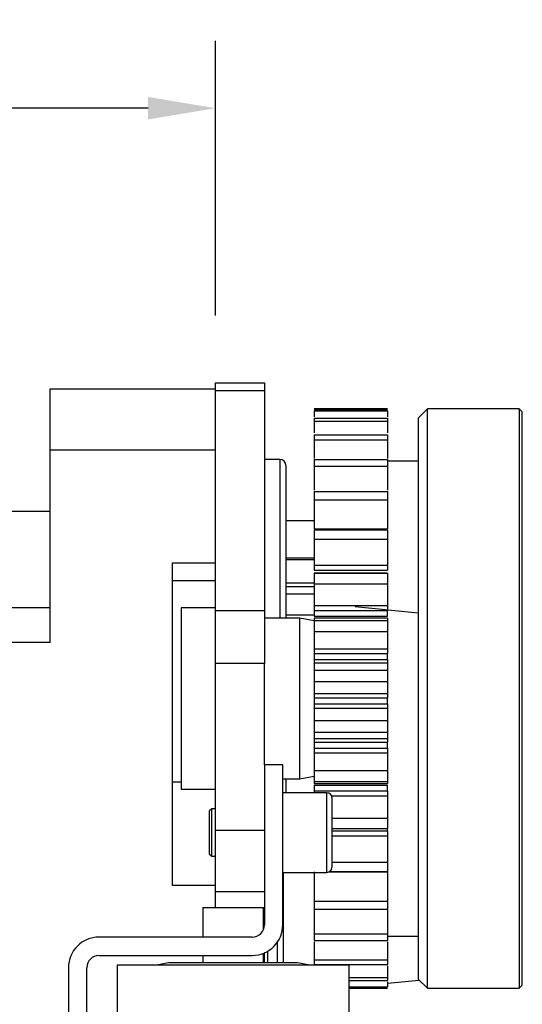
# Model space of a CAD drawing. Header units: millimetres. Extents: x 10704 to 12971, y -780 to 823.
# Tile 60 of 63: x 12194 to 12276, y 492 to 653. Entities that reach past the tile are written whole.
import ezdxf

# ---------------------------------------------------------------- set-up
doc = ezdxf.new("R2010")
doc.units = ezdxf.units.MM
doc.dimstyles.get("Standard").update_dxf_attribs({"dimtxt": 22, "dimasz": 11, "dimexe": 11, "dimexo": 11, "dimgap": 11, "dimtad": 0, "dimtih": 1, "dimtoh": 1, "dimdsep": 46, "dimtxsty": 'Standard', "dimcen": 0.09, "dimadec": 0, "dimazin": 0, "dimtfac": 1, "dimtofl": 0, "dimtmove": 0, "dimatfit": 3, "dimfxl": 1, "dimtolj": 1, "dimtzin": 0, "dimarcsym": 0})

# ---------------------------------------------------------------- blocks, each defined once
blk = doc.blocks.new('*D28')
at = {"color": 0, "lineweight": -2, "transparency": 16777216}
for p, q in [((12018.18, 614.22), (12018.18, 649.47)), ((12226.15, 604.68), (12226.15, 649.47)), ((12029.18, 638.47), (12087.33, 638.47)), ((12215.15, 638.47), (12157, 638.47))]:
    blk.add_line(p, q, dxfattribs=at)
at = {"color": 0, "lineweight": 18, "transparency": 16777216}
for points in [[(12029.18, 640.3), (12029.18, 636.64), (12018.18, 638.47)], [(12215.15, 640.3), (12215.15, 636.64), (12226.15, 638.47)]]:
    blk.add_solid(points, dxfattribs=at)
at = {"layer": 'Defpoints', "color": 0, "lineweight": 18, "transparency": 16777216}
for p in [(12018.18, 638.47), (12018.18, 603.22), (12226.15, 593.68)]:
    blk.add_point(p, dxfattribs=at)
at = {"color": 0, "lineweight": 18, "transparency": 16777216, "insert": (12122.16, 638.47), "char_height": 22, "attachment_point": 5}
blk.add_mtext('\\A1;210', dxfattribs=at)

msp = doc.modelspace()

# ---------------------------------------------------------------- linework, layer by layer
for p, q in [((12199.149, 582.675), (12199.149, 592.675)), ((12199.149, 592.675), (12226.149, 592.675)), ((12226.149, 592.358), (12226.149, 593.675)), ((12226.149, 593.675), (12234.149, 593.675)), ((12234.149, 593.675), (12234.149, 592.358)), ((12226.149, 556.554), (12226.149, 592.358)), ((12234.149, 592.358), (12226.149, 592.358)), ((12234.149, 592.358), (12234.149, 556.554)), ((12260.749, 589.42), (12259.249, 587.92)), ((12275.749, 589.42), (12260.749, 589.42)), ((12260.749, 587.702), (12260.749, 589.42)), ((12276.249, 588.92), (12275.749, 589.42)), ((12275.749, 589.42), (12275.749, 587.702)), ((12254.249, 589.413), (12242.249, 589.413)), ((12242.249, 589.404), (12254.249, 589.404)), ((12242.249, 589.332), (12254.249, 589.332)), ((12242.249, 589.276), (12254.249, 589.276)), ((12242.249, 589.097), (12254.249, 589.097)), ((12242.249, 587.936), (12254.249, 587.936)), ((12259.249, 587.92), (12259.249, 586.256)), ((12276.249, 587.22), (12276.249, 588.92)), ((12242.249, 587.436), (12254.249, 587.436)), ((12259.249, 586.256), (12259.249, 496.42)), ((12260.749, 494.92), (12260.749, 587.702)), ((12275.749, 587.702), (12275.749, 494.92)), ((12276.249, 495.42), (12276.249, 587.22)), ((12242.249, 585.206), (12254.249, 585.206)), ((12242.249, 584.4), (12254.249, 584.4)), ((12226.149, 582.675), (12199.149, 582.675)), ((12199.149, 551.3), (12199.149, 582.675)), ((12236.649, 581.175), (12234.149, 581.175)), ((12236.649, 581.175), (12236.649, 555.268)), ((12237.649, 580.175), (12237.649, 555.269)), ((12242.249, 581.167), (12254.249, 581.167)), ((12242.249, 580.081), (12254.249, 580.081)), ((12259.249, 580.92), (12254.249, 580.92)), ((12242.249, 575.944), (12254.249, 575.944)), ((12242.249, 574.609), (12254.249, 574.609)), ((12199.149, 572.677), (12192.149, 572.677)), ((12242.249, 571.175), (12237.65, 571.175)), ((12242.249, 569.875), (12254.249, 569.875)), ((12242.249, 569.695), (12254.249, 569.695)), ((12242.249, 568.152), (12254.249, 568.152)), ((12219.149, 511.675), (12219.149, 564.322)), ((12219.149, 564.322), (12226.149, 564.322)), ((12242.249, 565.062), (12237.649, 565.062)), ((12242.249, 564.794), (12237.649, 564.794)), ((12242.249, 563.949), (12254.249, 563.949)), ((12242.249, 563.098), (12254.249, 563.098)), ((12254.249, 562.616), (12242.249, 562.616)), ((12242.249, 562.609), (12254.249, 562.609)), ((12219.149, 561.447), (12226.149, 561.447)), ((12219.149, 561.425), (12226.149, 561.425)), ((12242.249, 560.972), (12237.649, 560.972)), ((12242.249, 560.906), (12254.249, 560.906)), ((12242.249, 560.396), (12237.649, 560.396)), ((12242.249, 559.213), (12237.649, 559.213)), ((12242.249, 557.36), (12254.249, 557.36)), ((12199.149, 556.968), (12192.149, 556.968)), ((12226.149, 556.97), (12220.549, 556.97)), ((12220.549, 556.97), (12220.549, 527.37)), ((12226.149, 547.872), (12226.149, 556.554)), ((12226.149, 556.554), (12234.149, 556.554)), ((12234.149, 556.554), (12234.149, 547.872)), ((12242.249, 555.803), (12237.649, 555.803)), ((12242.249, 556.527), (12242.249, 555.616)), ((12242.249, 556.527), (12254.249, 556.527)), ((12259.249, 556.125), (12248.951, 557.155)), ((12254.249, 555.616), (12254.249, 556.527)), ((12239.949, 555.27), (12234.149, 555.27)), ((12242.249, 554.839), (12239.949, 555.27)), ((12239.949, 529.07), (12239.949, 555.27)), ((12242.249, 555.616), (12254.249, 555.616)), ((12254.249, 555.276), (12242.249, 555.276)), ((12242.249, 554.902), (12254.249, 554.902)), ((12242.249, 553.091), (12254.249, 553.091)), ((12199.149, 551.3), (12192.149, 551.3)), ((12242.249, 550.311), (12254.249, 550.311)), ((12242.249, 549.52), (12242.249, 548.567)), ((12242.249, 549.52), (12254.249, 549.52)), ((12254.249, 548.567), (12254.249, 549.52)), ((12226.149, 520.675), (12226.149, 547.872)), ((12234.149, 547.872), (12226.149, 547.872)), ((12234.149, 531.375), (12234.149, 547.872)), ((12242.249, 548.567), (12254.249, 548.567)), ((12254.249, 547.935), (12242.249, 547.935)), ((12242.249, 546.809), (12254.249, 546.809)), ((12242.249, 544.943), (12254.249, 544.943)), ((12242.249, 543.014), (12254.249, 543.014)), ((12242.249, 542.29), (12242.249, 541.323)), ((12242.249, 542.29), (12254.249, 542.29)), ((12242.249, 541.323), (12254.249, 541.323)), ((12254.249, 541.323), (12254.249, 542.29)), ((12242.249, 540.592), (12254.249, 540.592)), ((12242.249, 538.574), (12254.249, 538.574)), ((12242.249, 536.711), (12254.249, 536.711)), ((12242.249, 535.671), (12254.249, 535.671)), ((12242.249, 535.056), (12242.249, 534.105)), ((12242.249, 535.056), (12254.249, 535.056)), ((12254.249, 534.105), (12254.249, 535.056)), ((12242.249, 534.105), (12254.249, 534.105)), ((12242.249, 533.31), (12254.249, 533.31)), ((12237.149, 531.375), (12234.149, 531.375)), ((12234.149, 531.375), (12234.149, 505.275)), ((12237.149, 505.275), (12237.149, 531.375)), ((12242.249, 530.449), (12254.249, 530.449)), ((12220.55, 528.517), (12219.149, 528.517)), ((12237.149, 529.07), (12239.949, 529.07)), ((12237.649, 529.068), (12237.649, 526.825)), ((12239.949, 529.07), (12242.249, 529.501)), ((12242.249, 528.646), (12254.249, 528.646)), ((12220.549, 527.37), (12226.149, 527.37)), ((12244.349, 526.825), (12237.149, 526.825)), ((12242.249, 528.33), (12254.249, 528.33)), ((12242.249, 528.038), (12242.249, 527.132)), ((12242.249, 528.038), (12254.249, 528.038)), ((12242.249, 527.132), (12254.249, 527.132)), ((12244.349, 513.825), (12244.349, 526.825)), ((12254.249, 527.132), (12254.249, 528.038)), ((12245.102, 526.297), (12254.249, 526.297)), ((12245.149, 526.025), (12245.149, 514.625)), ((12225.537, 524.205), (12225.149, 523.817)), ((12225.149, 523.817), (12225.149, 520.325)), ((12226.149, 524.205), (12225.537, 524.205)), ((12225.537, 520.325), (12225.537, 524.205)), ((12245.15, 522.68), (12254.249, 522.68)), ((12226.149, 510.675), (12226.149, 520.675)), ((12234.149, 520.675), (12226.149, 520.675)), ((12245.15, 520.991), (12254.249, 520.991)), ((12245.15, 520.99), (12254.249, 520.99)), ((12245.15, 520.617), (12254.249, 520.617)), ((12254.249, 520.617), (12254.249, 520.99)), ((12225.149, 520.325), (12225.149, 516.833)), ((12225.537, 516.445), (12225.537, 520.325)), ((12245.15, 519.766), (12254.249, 519.766)), ((12225.149, 516.833), (12225.537, 516.445)), ((12225.537, 516.445), (12226.149, 516.445)), ((12244.822, 513.979), (12254.249, 513.979)), ((12245.15, 515.503), (12254.249, 515.503)), ((12237.149, 513.825), (12244.349, 513.825)), ((12237.249, 499.075), (12237.249, 513.824)), ((12244.72, 513.916), (12254.249, 513.916)), ((12226.149, 511.675), (12219.149, 511.675)), ((12226.149, 508.075), (12226.149, 510.675)), ((12234.149, 510.675), (12226.149, 510.675)), ((12242.249, 509.136), (12254.249, 509.136)), ((12224.099, 508.075), (12224.099, 503.275)), ((12224.099, 508.075), (12233.999, 508.075)), ((12233.999, 504.515), (12233.999, 508.075)), ((12242.249, 507.824), (12254.249, 507.824)), ((12232.149, 503.275), (12207.149, 503.275)), ((12242.249, 503.773), (12254.249, 503.773)), ((12242.249, 502.713), (12254.249, 502.713)), ((12254.249, 503.42), (12259.249, 503.42)), ((12236.249, 502.413), (12236.249, 499.074)), ((12207.149, 500.275), (12232.149, 500.275)), ((12224.099, 500.275), (12224.099, 499.075)), ((12233.999, 499.075), (12233.999, 500.63)), ((12234.149, 500.675), (12234.109, 500.675)), ((12234.149, 500.686), (12234.149, 500.693)), ((12234.149, 499.075), (12234.149, 500.675)), ((12234.649, 500.945), (12234.649, 499.076)), ((12242.249, 499.577), (12254.249, 499.577)), ((12202.149, 498.275), (12202.149, 473.475)), ((12205.149, 473.475), (12205.149, 498.275)), ((12210.099, 498.675), (12210.099, 473.075)), ((12247.999, 498.675), (12210.099, 498.675)), ((12218.549, 499.075), (12216.549, 498.675)), ((12229.049, 499.075), (12218.549, 499.075)), ((12239.549, 499.075), (12229.049, 499.075)), ((12241.549, 498.675), (12239.549, 499.075)), ((12242.249, 498.801), (12254.249, 498.801)), ((12247.999, 473.075), (12247.999, 498.675)), ((12248, 496.675), (12254.249, 496.675)), ((12259.249, 496.42), (12260.749, 494.92)), ((12248, 496.206), (12254.249, 496.206)), ((12248, 495.155), (12254.249, 495.155)), ((12248, 495.008), (12254.249, 495.008)), ((12248, 494.936), (12254.249, 494.936)), ((12248, 494.927), (12254.249, 494.927)), ((12254.25, 495.725), (12259.427, 496.243)), ((12260.749, 494.92), (12275.749, 494.92)), ((12275.749, 494.92), (12276.249, 495.42))]:
    msp.add_line(p, q)
for centre, radius, start, end in [((12236.649, 580.175), 1, 0, 90), ((12244.349, 526.025), 0.8, 0, 90), ((12244.349, 514.625), 0.8, 270, 0), ((12232.149, 505.275), 5, 270, 360), ((12232.149, 505.275), 2, 270, 0), ((12207.149, 498.275), 5, 90, 180), ((12207.149, 498.275), 2, 90, 180)]:
    msp.add_arc(centre, radius, start, end)
for points in [[(12242.249, 589.097), (12242.249, 588.784), (12242.249, 588.469), (12242.249, 588.151)], [(12242.249, 587.936), (12242.249, 587.781), (12242.249, 587.615), (12242.249, 587.436)], [(12254.249, 589.097), (12254.249, 588.784), (12254.249, 588.469), (12254.249, 588.151)], [(12254.249, 587.936), (12254.249, 587.781), (12254.249, 587.615), (12254.249, 587.436)], [(12242.249, 587.436), (12242.249, 586.81), (12242.249, 586.179), (12242.249, 585.544)], [(12254.249, 587.436), (12254.249, 586.81), (12254.249, 586.179), (12254.249, 585.544)], [(12242.249, 585.206), (12242.249, 584.948), (12242.249, 584.68), (12242.249, 584.4)], [(12254.249, 585.206), (12254.249, 584.948), (12254.249, 584.68), (12254.249, 584.4)], [(12242.249, 581.167), (12242.249, 580.815), (12242.249, 580.453), (12242.249, 580.081)], [(12254.249, 581.167), (12254.249, 580.815), (12254.249, 580.453), (12254.249, 580.081)], [(12242.249, 575.944), (12242.249, 575.508), (12242.249, 575.063), (12242.249, 574.609)], [(12254.249, 575.944), (12254.249, 575.508), (12254.249, 575.063), (12254.249, 574.609)], [(12242.249, 569.695), (12242.249, 569.188), (12242.249, 568.674), (12242.249, 568.152)], [(12254.249, 569.695), (12254.249, 569.188), (12254.249, 568.674), (12254.249, 568.152)], [(12242.249, 562.609), (12242.249, 562.047), (12242.249, 561.479), (12242.249, 560.906)], [(12254.249, 562.609), (12254.249, 562.047), (12254.249, 561.479), (12254.249, 560.906)], [(12242.249, 554.902), (12242.249, 554.302), (12242.249, 553.697), (12242.249, 553.091)], [(12254.249, 554.902), (12254.249, 554.302), (12254.249, 553.697), (12254.249, 553.091)], [(12242.249, 546.809), (12242.249, 546.188), (12242.249, 545.566), (12242.249, 544.943)], [(12254.249, 546.809), (12254.249, 546.188), (12254.249, 545.566), (12254.249, 544.943)], [(12242.249, 538.574), (12242.249, 537.952), (12242.249, 537.331), (12242.249, 536.711)], [(12254.249, 538.574), (12254.249, 537.952), (12254.249, 537.331), (12254.249, 536.711)], [(12242.249, 530.449), (12242.249, 529.845), (12242.249, 529.243), (12242.249, 528.646)], [(12254.249, 530.449), (12254.249, 529.845), (12254.249, 529.243), (12254.249, 528.646)], [(12254.249, 522.68), (12254.249, 522.112), (12254.249, 521.548), (12254.249, 520.991)], [(12254.249, 515.503), (12254.249, 514.988), (12254.249, 514.48), (12254.249, 513.979)], [(12242.249, 509.136), (12242.249, 508.69), (12242.249, 508.253), (12242.249, 507.824)], [(12254.249, 509.136), (12254.249, 508.69), (12254.249, 508.253), (12254.249, 507.824)], [(12242.249, 503.773), (12242.249, 503.41), (12242.249, 503.056), (12242.249, 502.713)], [(12254.249, 503.773), (12254.249, 503.41), (12254.249, 503.056), (12254.249, 502.713)], [(12242.249, 499.577), (12242.249, 499.307), (12242.249, 499.048), (12242.249, 498.801)], [(12254.249, 499.577), (12254.249, 499.307), (12254.249, 499.048), (12254.249, 498.801)], [(12254.249, 498.588), (12254.249, 497.946), (12254.249, 497.307), (12254.249, 496.675)], [(12254.249, 496.675), (12254.249, 496.507), (12254.249, 496.35), (12254.249, 496.206)], [(12254.249, 495.995), (12254.249, 495.713), (12254.249, 495.433), (12254.249, 495.155)]]:
    msp.add_open_spline(points, degree=3)
for points, knots in [([(12242.249, 584.4), (12242.249, 583.49), (12242.249, 582.468), (12242.249, 581.458), (12242.249, 581.348)], [0, 0, 0, 0, 0.8908935, 1, 1, 1, 1]), ([(12254.249, 584.4), (12254.249, 583.49), (12254.249, 582.468), (12254.249, 581.458), (12254.249, 581.348)], [0, 0, 0, 0, 0.8908935, 1, 1, 1, 1]), ([(12242.249, 580.081), (12242.249, 579.183), (12242.249, 577.85), (12242.249, 576.569), (12242.249, 576.153), (12242.249, 576.152)], [0, 0, 0, 0, 0.6660561, 0.9990841, 1, 1, 1, 1]), ([(12254.249, 580.081), (12254.249, 579.183), (12254.249, 577.85), (12254.249, 576.569), (12254.249, 576.153), (12254.249, 576.152)], [0, 0, 0, 0, 0.6660561, 0.9990841, 1, 1, 1, 1]), ([(12242.249, 574.609), (12242.249, 573.752), (12242.249, 572.493), (12242.249, 571.119), (12242.249, 570.473), (12242.249, 570.165), (12242.249, 569.996), (12242.249, 569.914), (12242.249, 569.875)], [0, 0, 0, 0, 0.5, 0.75, 0.875, 0.9375, 0.96875, 1, 1, 1, 1]), ([(12254.249, 574.609), (12254.249, 573.752), (12254.249, 572.493), (12254.249, 571.119), (12254.249, 570.473), (12254.249, 570.165), (12254.249, 569.996), (12254.249, 569.914), (12254.249, 569.875)], [0, 0, 0, 0, 0.5, 0.75, 0.875, 0.9375, 0.96875, 1, 1, 1, 1]), ([(12242.249, 568.152), (12242.249, 567.361), (12242.249, 566.214), (12242.249, 565.002), (12242.249, 564.446), (12242.249, 564.187), (12242.249, 564.047), (12242.249, 563.98), (12242.249, 563.949)], [0, 0, 0, 0, 0.5, 0.75, 0.875, 0.9375, 0.96875, 1, 1, 1, 1]), ([(12254.249, 568.152), (12254.249, 567.361), (12254.249, 566.214), (12254.249, 565.002), (12254.249, 564.446), (12254.249, 564.187), (12254.249, 564.047), (12254.249, 563.98), (12254.249, 563.949)], [0, 0, 0, 0, 0.5, 0.75, 0.875, 0.9375, 0.96875, 1, 1, 1, 1]), ([(12242.249, 563.949), (12242.249, 563.916), (12242.249, 563.85), (12242.249, 563.71), (12242.249, 563.526), (12242.249, 563.339), (12242.249, 563.197), (12242.249, 563.13), (12242.249, 563.098)], [0, 0, 0, 0, 0.125, 0.25, 0.5, 0.75, 0.875, 1, 1, 1, 1]), ([(12254.249, 563.949), (12254.249, 563.916), (12254.249, 563.85), (12254.249, 563.71), (12254.249, 563.526), (12254.249, 563.339), (12254.249, 563.197), (12254.249, 563.13), (12254.249, 563.098)], [0, 0, 0, 0, 0.125, 0.25, 0.5, 0.75, 0.875, 1, 1, 1, 1]), ([(12242.249, 560.906), (12242.249, 560.205), (12242.249, 559.205), (12242.249, 558.191), (12242.249, 557.743), (12242.249, 557.54), (12242.249, 557.433), (12242.249, 557.383), (12242.249, 557.36)], [0, 0, 0, 0, 0.5, 0.75, 0.875, 0.9375, 0.96875, 1, 1, 1, 1]), ([(12254.249, 560.906), (12254.249, 560.205), (12254.249, 559.205), (12254.249, 558.191), (12254.249, 557.743), (12254.249, 557.54), (12254.249, 557.433), (12254.249, 557.383), (12254.249, 557.36)], [0, 0, 0, 0, 0.5, 0.75, 0.875, 0.9375, 0.96875, 1, 1, 1, 1]), ([(12242.249, 557.36), (12242.249, 557.332), (12242.249, 557.272), (12242.249, 557.144), (12242.249, 556.969), (12242.249, 556.782), (12242.249, 556.634), (12242.249, 556.562), (12242.249, 556.527)], [0, 0, 0, 0, 0.125, 0.25, 0.5, 0.75, 0.875, 1, 1, 1, 1]), ([(12254.249, 557.36), (12254.249, 557.332), (12254.249, 557.272), (12254.249, 557.144), (12254.249, 556.969), (12254.249, 556.782), (12254.249, 556.634), (12254.249, 556.562), (12254.249, 556.527)], [0, 0, 0, 0, 0.125, 0.25, 0.5, 0.75, 0.875, 1, 1, 1, 1]), ([(12242.249, 555.276), (12242.249, 555.276), (12242.249, 555.243), (12242.249, 555.083), (12242.249, 554.902)], [0, 0, 0, 0, 0.2114712, 1, 1, 1, 1]), ([(12254.249, 555.276), (12254.249, 555.276), (12254.249, 555.243), (12254.249, 555.083), (12254.249, 554.902)], [0, 0, 0, 0, 0.2114712, 1, 1, 1, 1]), ([(12242.249, 553.091), (12242.249, 552.5), (12242.249, 551.678), (12242.249, 550.893), (12242.249, 550.566), (12242.249, 550.426), (12242.249, 550.356), (12242.249, 550.324), (12242.249, 550.311)], [0, 0, 0, 0, 0.5, 0.75, 0.875, 0.9375, 0.96875, 1, 1, 1, 1]), ([(12254.249, 553.091), (12254.249, 552.5), (12254.249, 551.678), (12254.249, 550.893), (12254.249, 550.566), (12254.249, 550.426), (12254.249, 550.356), (12254.249, 550.324), (12254.249, 550.311)], [0, 0, 0, 0, 0.5, 0.75, 0.875, 0.9375, 0.96875, 1, 1, 1, 1]), ([(12242.249, 550.311), (12242.249, 550.286), (12242.249, 550.235), (12242.249, 550.122), (12242.249, 549.961), (12242.249, 549.78), (12242.249, 549.631), (12242.249, 549.557), (12242.249, 549.52)], [0, 0, 0, 0, 0.125, 0.25, 0.5, 0.75, 0.875, 1, 1, 1, 1]), ([(12254.249, 550.311), (12254.249, 550.286), (12254.249, 550.235), (12254.249, 550.122), (12254.249, 549.961), (12254.249, 549.78), (12254.249, 549.631), (12254.249, 549.557), (12254.249, 549.52)], [0, 0, 0, 0, 0.125, 0.25, 0.5, 0.75, 0.875, 1, 1, 1, 1]), ([(12242.249, 548.567), (12242.249, 548.53), (12242.249, 548.457), (12242.249, 548.319), (12242.249, 548.163), (12242.249, 548.042), (12242.249, 547.967), (12242.249, 547.936), (12242.249, 547.922)], [0, 0, 0, 0, 0.125, 0.25, 0.5, 0.75, 0.875, 1, 1, 1, 1]), ([(12242.249, 547.935), (12242.249, 547.935), (12242.249, 547.925), (12242.249, 547.853), (12242.249, 547.563), (12242.249, 547.142), (12242.249, 546.809)], [0, 0, 0, 0, 0.0646937, 0.1983089, 0.4655393, 1, 1, 1, 1]), ([(12254.249, 548.567), (12254.249, 548.53), (12254.249, 548.457), (12254.249, 548.319), (12254.249, 548.163), (12254.249, 548.042), (12254.249, 547.967), (12254.249, 547.936), (12254.249, 547.922)], [0, 0, 0, 0, 0.125, 0.25, 0.5, 0.75, 0.875, 1, 1, 1, 1]), ([(12254.249, 547.935), (12254.249, 547.935), (12254.249, 547.925), (12254.249, 547.853), (12254.249, 547.563), (12254.249, 547.142), (12254.249, 546.809)], [0, 0, 0, 0, 0.0646937, 0.1983089, 0.4655393, 1, 1, 1, 1]), ([(12242.249, 544.943), (12242.249, 544.482), (12242.249, 543.862), (12242.249, 543.33), (12242.249, 543.134), (12242.249, 543.061), (12242.249, 543.029), (12242.249, 543.017), (12242.249, 543.014)], [0, 0, 0, 0, 0.5, 0.75, 0.875, 0.9375, 0.96875, 1, 1, 1, 1]), ([(12254.249, 544.943), (12254.249, 544.482), (12254.249, 543.862), (12254.249, 543.33), (12254.249, 543.134), (12254.249, 543.061), (12254.249, 543.029), (12254.249, 543.017), (12254.249, 543.014)], [0, 0, 0, 0, 0.5, 0.75, 0.875, 0.9375, 0.96875, 1, 1, 1, 1]), ([(12242.249, 543.014), (12242.249, 542.995), (12242.249, 542.953), (12242.249, 542.859), (12242.249, 542.717), (12242.249, 542.547), (12242.249, 542.402), (12242.249, 542.327), (12242.249, 542.29)], [0, 0, 0, 0, 0.125, 0.25, 0.5, 0.75, 0.875, 1, 1, 1, 1]), ([(12254.249, 543.014), (12254.249, 542.995), (12254.249, 542.953), (12254.249, 542.859), (12254.249, 542.717), (12254.249, 542.547), (12254.249, 542.402), (12254.249, 542.327), (12254.249, 542.29)], [0, 0, 0, 0, 0.125, 0.25, 0.5, 0.75, 0.875, 1, 1, 1, 1]), ([(12242.249, 541.323), (12242.249, 541.286), (12242.249, 541.212), (12242.249, 541.066), (12242.249, 540.894), (12242.249, 540.75), (12242.249, 540.654), (12242.249, 540.611), (12242.249, 540.592)], [0, 0, 0, 0, 0.125, 0.25, 0.5, 0.75, 0.875, 1, 1, 1, 1]), ([(12254.249, 541.323), (12254.249, 541.286), (12254.249, 541.212), (12254.249, 541.066), (12254.249, 540.894), (12254.249, 540.75), (12254.249, 540.654), (12254.249, 540.611), (12254.249, 540.592)], [0, 0, 0, 0, 0.125, 0.25, 0.5, 0.75, 0.875, 1, 1, 1, 1]), ([(12242.249, 540.592), (12242.249, 540.587), (12242.249, 540.573), (12242.249, 540.537), (12242.249, 540.457), (12242.249, 540.248), (12242.249, 539.69), (12242.249, 539.049), (12242.249, 538.574)], [0, 0, 0, 0, 0.03125, 0.0625, 0.125, 0.25, 0.5, 1, 1, 1, 1]), ([(12254.249, 540.592), (12254.249, 540.587), (12254.249, 540.573), (12254.249, 540.537), (12254.249, 540.457), (12254.249, 540.248), (12254.249, 539.69), (12254.249, 539.049), (12254.249, 538.574)], [0, 0, 0, 0, 0.03125, 0.0625, 0.125, 0.25, 0.5, 1, 1, 1, 1]), ([(12242.249, 536.711), (12242.249, 536.393), (12242.249, 535.995), (12242.249, 535.732), (12242.249, 535.676), (12242.249, 535.671), (12242.249, 535.671)], [0, 0, 0, 0, 0.5453331, 0.8179996, 0.9543329, 1, 1, 1, 1]), ([(12254.249, 536.711), (12254.249, 536.393), (12254.249, 535.995), (12254.249, 535.732), (12254.249, 535.676), (12254.249, 535.671), (12254.249, 535.671)], [0, 0, 0, 0, 0.5453331, 0.8179996, 0.9543329, 1, 1, 1, 1]), ([(12242.249, 535.691), (12242.249, 535.678), (12242.249, 535.648), (12242.249, 535.575), (12242.249, 535.456), (12242.249, 535.303), (12242.249, 535.165), (12242.249, 535.093), (12242.249, 535.056)], [0, 0, 0, 0, 0.125, 0.25, 0.5, 0.75, 0.875, 1, 1, 1, 1]), ([(12254.249, 535.691), (12254.249, 535.678), (12254.249, 535.648), (12254.249, 535.575), (12254.249, 535.456), (12254.249, 535.303), (12254.249, 535.165), (12254.249, 535.093), (12254.249, 535.056)], [0, 0, 0, 0, 0.125, 0.25, 0.5, 0.75, 0.875, 1, 1, 1, 1]), ([(12242.249, 534.105), (12242.249, 534.069), (12242.249, 533.995), (12242.249, 533.846), (12242.249, 533.664), (12242.249, 533.501), (12242.249, 533.387), (12242.249, 533.334), (12242.249, 533.31)], [0, 0, 0, 0, 0.125, 0.25, 0.5, 0.75, 0.875, 1, 1, 1, 1]), ([(12242.249, 533.31), (12242.249, 533.295), (12242.249, 533.262), (12242.249, 533.188), (12242.249, 533.041), (12242.249, 532.701), (12242.249, 531.893), (12242.249, 531.051), (12242.249, 530.449)], [0, 0, 0, 0, 0.03125, 0.0625, 0.125, 0.25, 0.5, 1, 1, 1, 1]), ([(12254.249, 534.105), (12254.249, 534.069), (12254.249, 533.995), (12254.249, 533.846), (12254.249, 533.664), (12254.249, 533.501), (12254.249, 533.387), (12254.249, 533.334), (12254.249, 533.31)], [0, 0, 0, 0, 0.125, 0.25, 0.5, 0.75, 0.875, 1, 1, 1, 1]), ([(12254.249, 533.31), (12254.249, 533.295), (12254.249, 533.262), (12254.249, 533.188), (12254.249, 533.041), (12254.249, 532.701), (12254.249, 531.893), (12254.249, 531.051), (12254.249, 530.449)], [0, 0, 0, 0, 0.03125, 0.0625, 0.125, 0.25, 0.5, 1, 1, 1, 1]), ([(12242.249, 528.646), (12242.249, 528.48), (12242.249, 528.35), (12242.249, 528.33), (12242.249, 528.33)], [0, 0, 0, 0, 0.8451921, 1, 1, 1, 1]), ([(12254.249, 528.646), (12254.249, 528.48), (12254.249, 528.35), (12254.249, 528.33), (12254.249, 528.33)], [0, 0, 0, 0, 0.8451921, 1, 1, 1, 1]), ([(12242.249, 527.132), (12242.249, 527.098), (12242.249, 527.027), (12242.249, 526.922), (12242.249, 526.854), (12242.249, 526.824)], [0, 0, 0, 0, 0.3534508, 0.7069016, 1, 1, 1, 1]), ([(12254.249, 527.132), (12254.249, 527.098), (12254.249, 527.027), (12254.249, 526.879), (12254.249, 526.692), (12254.249, 526.516), (12254.249, 526.386), (12254.249, 526.326), (12254.249, 526.297)], [0, 0, 0, 0, 0.125, 0.25, 0.5, 0.75, 0.875, 1, 1, 1, 1]), ([(12254.249, 526.297), (12254.249, 526.273), (12254.249, 526.221), (12254.249, 526.111), (12254.249, 525.902), (12254.249, 525.442), (12254.249, 524.407), (12254.249, 523.392), (12254.249, 522.68)], [0, 0, 0, 0, 0.03125, 0.0625, 0.125, 0.25, 0.5, 1, 1, 1, 1]), ([(12254.249, 520.617), (12254.249, 520.585), (12254.249, 520.518), (12254.249, 520.377), (12254.249, 520.191), (12254.249, 520.006), (12254.249, 519.866), (12254.249, 519.799), (12254.249, 519.766)], [0, 0, 0, 0, 0.125, 0.25, 0.5, 0.75, 0.875, 1, 1, 1, 1]), ([(12254.249, 519.766), (12254.249, 519.733), (12254.249, 519.665), (12254.249, 519.522), (12254.249, 519.257), (12254.249, 518.692), (12254.249, 517.462), (12254.249, 516.302), (12254.249, 515.503)], [0, 0, 0, 0, 0.03125, 0.0625, 0.125, 0.25, 0.5, 1, 1, 1, 1]), ([(12242.249, 513.916), (12242.249, 513.876), (12242.249, 513.793), (12242.249, 513.621), (12242.249, 513.309), (12242.249, 512.654), (12242.249, 511.267), (12242.249, 509.999), (12242.249, 509.136)], [0, 0, 0, 0, 0.03125, 0.0625, 0.125, 0.25, 0.5, 1, 1, 1, 1]), ([(12254.249, 513.916), (12254.249, 513.876), (12254.249, 513.793), (12254.249, 513.621), (12254.249, 513.309), (12254.249, 512.654), (12254.249, 511.267), (12254.249, 509.999), (12254.249, 509.136)], [0, 0, 0, 0, 0.03125, 0.0625, 0.125, 0.25, 0.5, 1, 1, 1, 1]), ([(12242.249, 507.786), (12242.249, 507.763), (12242.249, 507.322), (12242.249, 506.011), (12242.249, 504.673), (12242.249, 503.773)], [0, 0, 0, 0, 0.0176617, 0.3451078, 1, 1, 1, 1]), ([(12254.249, 507.786), (12254.249, 507.763), (12254.249, 507.322), (12254.249, 506.011), (12254.249, 504.673), (12254.249, 503.773)], [0, 0, 0, 0, 0.0176617, 0.3451078, 1, 1, 1, 1]), ([(12242.249, 502.506), (12242.249, 502.437), (12242.249, 501.467), (12242.249, 500.486), (12242.249, 499.577)], [0, 0, 0, 0, 0.0702539, 1, 1, 1, 1]), ([(12254.249, 502.492), (12254.249, 502.429), (12254.249, 501.463), (12254.249, 500.486), (12254.249, 499.577)], [0, 0, 0, 0, 0.0660479, 1, 1, 1, 1])]:
    msp.add_open_spline(points, degree=3, knots=knots)

# ---------------------------------------------------------------- dimensions: what is measured, and where the dimension line sits
at = {"lineweight": 18}
dim = msp.add_linear_dim(base=(12018.176, 638.47), p1=(12226.149, 593.675), p2=(12018.176, 603.216), text='210', dimstyle='Standard', dxfattribs=at)
dim.commit()
dim.dimension.update_dxf_attribs({"geometry": '*D28', "text_midpoint": (12122.163, 638.47)})

doc.saveas('drawing.dxf')
